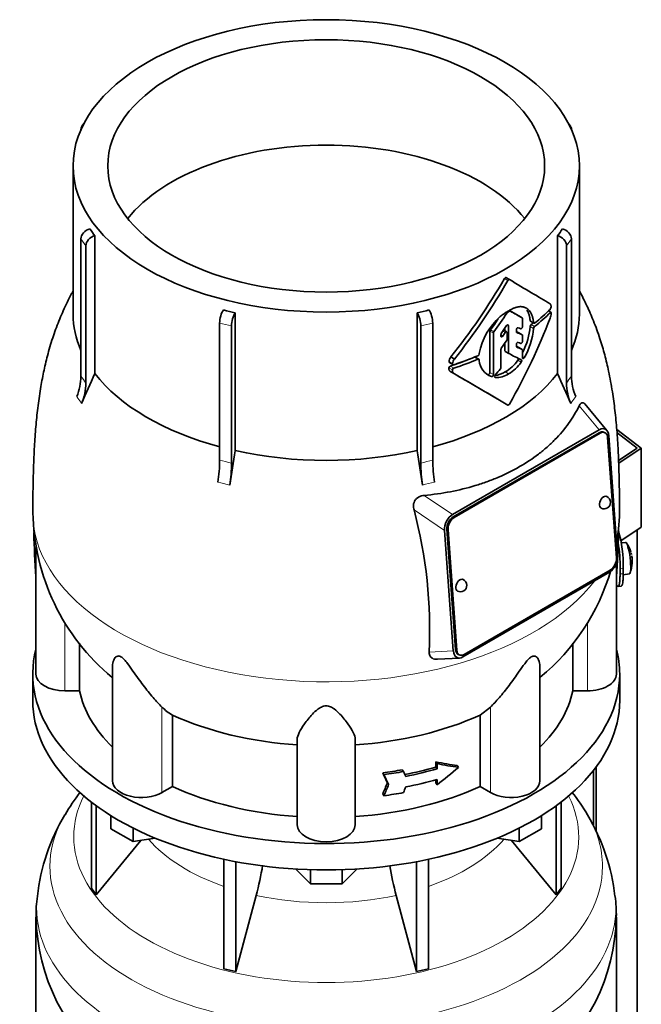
# Model space of a CAD drawing. Header units: millimetres. Extents: x 160 to 756, y -1613 to 1562.
# Tile 7 of 19: x 564 to 756, y -652 to -346. Entities that reach past the tile are written whole.
import ezdxf

# ---------------------------------------------------------------- set-up
doc = ezdxf.new("R2010")
doc.units = ezdxf.units.MM
for name, color, linetype in [('LOW_134-7', 7, 'Continuous'), ('M5X8_UNI7687', 7, 'Continuous'), ('VSI134_DIFFUSORE', 7, 'Continuous'), ('VSI134_TERMINALE', 7, 'Continuous'), ('VSI134_TESTATA', 7, 'Continuous')]:
    doc.layers.add(name, color=color, linetype=linetype)

# ---------------------------------------------------------------- blocks, each defined once
blk = doc.blocks.new('SE4')
at = {"layer": 'LOW_134-7', "color": 7, "linetype": 'Continuous', "lineweight": 35}
for p, q in [((755.04, -1346.01), (755.04, -504.68)), ((741.54, -579.19), (741.54, -596.52)), ((742.3, -578.2), (742.3, -598))]:
    blk.add_line(p, q, dxfattribs=at)
at = {"layer": 'M5X8_UNI7687', "color": 7, "linetype": 'Continuous', "lineweight": 35}
for p, q in [((751.43, -508.53), (750.13, -508.65)), ((750.7, -518.61), (752.63, -518.32))]:
    blk.add_line(p, q, dxfattribs=at)
for centre, radius, start, end in [((743.52, -514.47), 10, 16.6957, 35.0127), ((743.52, -514.47), 10, 12.7429, 13.5278), ((1119.62, -457.91), 370.34, 188.5064, 188.6141), ((743.52, -514.47), 10, 338.98, 357.2751)]:
    blk.add_arc(centre, radius, start, end, dxfattribs=at)
for centre, major_axis, ratio, start_param, end_param in [((752.03, -513.43), (0.6, -4.89), 0.169759, 0.004788, 3.136805), ((743.5, -514.38), (-9.78, -2.08), 0.810411, 3.163117, 3.206609), ((743.53, -514.59), (-9.94, -1.06), 0.589949, 3.053564, 3.168123), ((745.04, -512.47), (7.36, -5.62), 0.747167, 0.443437, 0.593129)]:
    blk.add_ellipse(centre, major_axis=major_axis, ratio=ratio, start_param=start_param, end_param=end_param, dxfattribs=at)
at = {"layer": 'VSI134_DIFFUSORE', "color": 7, "linetype": 'Continuous', "lineweight": 35}
for p, q in [((567.62, -549.38), (567.62, -557.55)), ((749.62, -557.55), (749.62, -549.38)), ((585.79, -589.05), (585.79, -615.73)), ((731.44, -589.05), (731.44, -615.73)), ((587.32, -590.2), (587.32, -617.86)), ((729.91, -590.2), (729.91, -617.86)), ((591.86, -597.31), (591.86, -593.25)), ((725.37, -597.31), (725.37, -593.25)), ((598.8, -601.32), (591.86, -597.31)), ((598.8, -601.32), (598.8, -597.14)), ((718.43, -601.32), (718.43, -597.14)), ((725.37, -597.31), (718.43, -601.32)), ((587.32, -617.86), (601.18, -600.95)), ((605.62, -600.26), (598.8, -601.32)), ((718.43, -601.32), (711.61, -600.26)), ((716.05, -600.95), (729.91, -617.86)), ((626.92, -606.8), (626.92, -640.73)), ((690.31, -606.8), (690.31, -640.73)), ((630.61, -607.54), (630.61, -641.61)), ((653.71, -614.45), (649.06, -609.8)), ((653.71, -614.45), (653.71, -610.01)), ((668.17, -609.8), (663.52, -614.45)), ((663.52, -614.45), (663.52, -610.01)), ((686.62, -607.54), (686.62, -641.61)), ((585.79, -615.73), (587.32, -617.86)), ((663.52, -614.45), (653.71, -614.45)), ((729.91, -617.86), (731.44, -615.73)), ((630.61, -641.61), (636.89, -617.99)), ((680.34, -617.99), (686.62, -641.61)), ((568.62, -624.72), (568.62, -667.78)), ((748.62, -667.78), (748.62, -624.72)), ((626.92, -640.73), (630.61, -641.61)), ((686.62, -641.61), (690.31, -640.73))]:
    blk.add_line(p, q, dxfattribs=at)
for centre, radius, start, end in [((637.81, -628.93), 70.11, 142.2528, 149.1389), ((680.03, -628.44), 69.34, 30.7091, 37.7936), ((630.79, -625.01), 62.09, 148.9355, 173.7506), ((686.2, -625.14), 62.35, 6.3335, 30.9918), ((547.05, -593.68), 93.08, 344.857, 350.7361), ((768.87, -593.88), 91.75, 189.3648, 195.2315), ((602.79, -623.56), 34.14, 171.0239, 181.9641), ((703.82, -623.88), 44.77, 358.9141, 7.1632), ((630.04, -623.5), 61.39, 181.1455, 231.992), ((687.3, -623.52), 61.29, 307.9527, 358.8753)]:
    blk.add_arc(centre, radius, start, end, dxfattribs=at)
for centre, major_axis, start_param, end_param in [((658.62, -549.38), (91, 0), 2.993207, 6.283185), ((658.62, -549.38), (91, 0), 0, 0.148386), ((658.62, -557.55), (-91, 0), 0, 3.141593)]:
    blk.add_ellipse(centre, major_axis=major_axis, ratio=0.57735, start_param=start_param, end_param=end_param, dxfattribs=at)
at = {"layer": 'VSI134_DIFFUSORE', "color": 4, "linetype": 'Continuous', "lineweight": 9}
for centre, major_axis, start_param, end_param in [((658.62, -599.81), (-78.3, 0), 0, 3.425204), ((658.62, -599.81), (-78.3, 0), 5.999574, 6.283185), ((658.62, -609), (85.67, 0), 2.812546, 6.283185), ((658.62, -609), (85.67, 0), 0, 0.328226), ((658.62, -584.69), (-61.63, 0), 0.463231, 1.030574), ((658.62, -584.69), (61.63, 0), 5.252612, 5.819954), ((658.62, -621.76), (-89.83, 0), 6.215712, 6.283185), ((658.62, -621.76), (-89.83, 0), 0, 3.20894), ((658.62, -584.69), (-61.63, 0), 1.210556, 1.931037)]:
    blk.add_ellipse(centre, major_axis=major_axis, ratio=0.57735, start_param=start_param, end_param=end_param, dxfattribs=at)
at = {"layer": 'VSI134_TERMINALE', "color": 7, "linetype": 'Continuous', "lineweight": 35}
for p, q in [((748.71, -473.49), (756.33, -479.33)), ((755.04, -479.3), (748.78, -474.5)), ((749.28, -483.13), (755.04, -479.3)), ((756.33, -479.33), (749.31, -483.99)), ((756.33, -503.82), (756.33, -479.33)), ((756.33, -503.82), (750.01, -508.02)), ((749.73, -518.34), (749.73, -516.7)), ((750.72, -518.26), (750.72, -516.62)), ((749.12, -522.17), (750.11, -522.09))]:
    blk.add_line(p, q, dxfattribs=at)
at = {"layer": 'VSI134_TERMINALE', "color": 4, "linetype": 'Continuous', "lineweight": 9}
for p, q in [((749.73, -516.7), (750.72, -516.62)), ((750.72, -518.26), (749.73, -518.34))]:
    blk.add_line(p, q, dxfattribs=at)
at = {"layer": 'VSI134_TERMINALE', "color": 7, "linetype": 'Continuous', "lineweight": 35}
for centre, radius, start, end in [((712.1, -515.49), 38.63, 358.3189, 16.0069), ((712.85, -515.35), 36.9, 357.8966, 10.5567)]:
    blk.add_arc(centre, radius, start, end, dxfattribs=at)
for points, knots in [([(748.62, -521.74), (748.68, -521.83), (748.74, -521.9), (748.9, -522.08), (748.99, -522.15), (749.17, -522.18), (749.25, -522.13), (749.39, -521.93), (749.45, -521.77), (749.53, -521.45), (749.55, -521.33), (749.59, -521.06), (749.63, -520.77), (749.66, -520.44), (749.68, -520.07), (749.69, -519.88), (749.72, -519.27), (749.73, -518.82), (749.73, -518.34)], [0.189779, 0.189779, 0.189779, 0.189779, 0.25, 0.25, 0.375, 0.375, 0.5, 0.5, 0.625, 0.625, 0.6875, 0.6875, 0.75, 0.8125, 0.8125, 0.875, 0.875, 1, 1, 1, 1]), ([(750.72, -518.26), (750.72, -518.74), (750.71, -519.18), (750.68, -519.79), (750.67, -519.98), (750.65, -520.35), (750.64, -520.52), (750.59, -520.99), (750.54, -521.26), (750.44, -521.68), (750.38, -521.85), (750.25, -522.03), (750.19, -522.08), (750.12, -522.09)], [0, 0, 0, 0, 0.125, 0.125, 0.1875, 0.1875, 0.25, 0.25, 0.375, 0.375, 0.5, 0.5, 0.6059848, 0.6059848, 0.6059848, 0.6059848])]:
    blk.add_open_spline(points, degree=3, knots=knots, dxfattribs=at)
at = {"layer": 'VSI134_TESTATA', "color": 7, "linetype": 'Continuous', "lineweight": 35}
for p, q in [((582.55, -380.58), (582.55, -380.59)), ((583.5, -378.64), (582.89, -379.49)), ((734.34, -379.49), (733.73, -378.64)), ((734.68, -380.59), (734.68, -380.58)), ((580.12, -391.8), (580.12, -437.8)), ((737.12, -437.8), (737.12, -391.8)), ((582.55, -457), (582.55, -414.46)), ((586.88, -413.47), (586.88, -456.21)), ((730.35, -456.21), (730.35, -413.47)), ((734.68, -414.46), (734.68, -457)), ((584.09, -416.59), (584.09, -459.14)), ((733.15, -459.14), (733.15, -416.59)), ((715.44, -427.06), (714.37, -426.45)), ((630.43, -437.37), (630.43, -480.11)), ((686.8, -480.11), (686.8, -437.37)), ((719.39, -438.92), (718.32, -438.31)), ((719.48, -441.64), (719.48, -439.15)), ((728.3, -437.17), (727.57, -436.75)), ((625.58, -483.09), (625.58, -440.55)), ((629.28, -441.43), (629.28, -483.98)), ((687.96, -483.98), (687.96, -441.43)), ((691.65, -440.55), (691.65, -483.09)), ((714.04, -442.07), (714.04, -442.96)), ((715.1, -449.73), (715.1, -441.32)), ((717.59, -443.21), (717.59, -442.64)), ((721.95, -439.99), (723.02, -440.61)), ((709.41, -443.03), (709.41, -455.89)), ((710.48, -456.5), (710.48, -443.64)), ((712.79, -444.56), (712.79, -444.14)), ((714.59, -443.28), (713.61, -442.72)), ((714.69, -445.62), (714.69, -443.51)), ((719.39, -444.16), (718.32, -443.55)), ((719.48, -446.2), (719.48, -444.38)), ((712.79, -454.27), (712.79, -448.74)), ((714.04, -446.75), (714.04, -449.12)), ((717.59, -447.75), (717.59, -447.18)), ((719.39, -448.74), (718.32, -448.12)), ((697.26, -451.05), (698.36, -451.69)), ((705.93, -451.73), (704.86, -451.11)), ((706.06, -449.95), (706.05, -450.13)), ((714.15, -449.35), (715.21, -449.96)), ((719.48, -451.34), (719.48, -448.96)), ((696.83, -452.79), (697.93, -453.43)), ((706.05, -451.95), (706.06, -452.13)), ((697.27, -455.67), (698.37, -456.3)), ((745.67, -473.83), (738.77, -465.62)), ((697.79, -499.89), (743.3, -473.62)), ((743.23, -474.53), (697.98, -500.66)), ((743.58, -474.7), (698.33, -500.83)), ((745.06, -474.54), (744.71, -474.37)), ((748.6, -513.37), (745.89, -476.02)), ((746.24, -475.46), (748.96, -512.8)), ((698.04, -542.2), (695.33, -504.85)), ((696.04, -504.43), (698.75, -541.78)), ((696.39, -504.6), (699.1, -541.95)), ((568.62, -510.15), (568.62, -549.38)), ((748.62, -549.38), (748.62, -515.05)), ((746.5, -517.76), (700.99, -544.04)), ((701.41, -543.27), (746.66, -517.15)), ((582.14, -554.58), (582.14, -539.8)), ((735.09, -539.79), (735.09, -554.58)), ((699.58, -543.27), (699.93, -543.44)), ((693.09, -544.77), (699.92, -544.39)), ((592.34, -546.95), (592.34, -582.45)), ((724.89, -582.45), (724.89, -546.93)), ((582.14, -554.58), (577.62, -554.58)), ((739.62, -554.58), (735.09, -554.58)), ((709.53, -559.62), (706.33, -562.08)), ((610.91, -584.28), (610.91, -562.08)), ((706.33, -562.08), (706.33, -584.28)), ((649.62, -596.15), (649.62, -569.64)), ((667.62, -596.15), (667.62, -569.64)), ((692.64, -578.24), (692.64, -576.61)), ((692.64, -576.61), (693.02, -577.14)), ((676.14, -580.02), (676.53, -580.56)), ((682.21, -579.05), (682.6, -579.58)), ((692.64, -578.24), (693.02, -578.78)), ((693.02, -577.14), (693.02, -578.78)), ((699.24, -577.76), (699.63, -578.3)), ((677.57, -583.08), (677.96, -583.62)), ((692.64, -583.14), (692.64, -582.15)), ((693.02, -582.04), (693.02, -583.68)), ((610.91, -584.28), (607.7, -586.13)), ((692.64, -583.14), (693.02, -583.68)), ((709.53, -586.13), (706.33, -584.28)), ((676.14, -586.55), (676.53, -587.09))]:
    blk.add_line(p, q, dxfattribs=at)
at = {"layer": 'VSI134_TESTATA', "color": 4, "linetype": 'Continuous', "lineweight": 9}
for p, q in [((584.09, -416.59), (582.55, -414.46)), ((734.68, -414.46), (733.15, -416.59)), ((714.93, -427.35), (713.87, -426.74)), ((714.64, -437.46), (714.34, -437.28)), ((715.73, -436.86), (715.38, -436.66)), ((719.39, -438.92), (718.32, -438.31)), ((728.12, -437.24), (727.46, -436.86)), ((629.28, -441.43), (625.58, -440.55)), ((691.65, -440.55), (687.96, -441.43)), ((710.62, -443.26), (709.55, -442.64)), ((714.75, -441.12), (715.1, -441.32)), ((722.93, -440.43), (721.86, -439.82)), ((722.93, -442.19), (721.86, -441.57)), ((723.23, -441.6), (722.16, -440.98)), ((710.48, -443.64), (709.41, -443.03)), ((712.79, -444.22), (713.38, -444.56)), ((714.11, -443.51), (713.37, -443.08)), ((719.37, -444.15), (718.31, -443.54)), ((719.37, -448.73), (718.31, -448.12)), ((705.64, -451.74), (704.58, -451.12)), ((715.1, -449.73), (714.04, -449.12)), ((719.48, -451), (720.01, -451.3)), ((697.76, -455.07), (696.66, -454.43)), ((697.8, -453.13), (696.7, -452.5)), ((698.21, -454.5), (697.11, -453.87)), ((718.04, -452.09), (719.1, -452.7)), ((708.79, -456.51), (709.86, -457.12)), ((709.41, -455.89), (710.48, -456.5)), ((710.89, -457.32), (711.02, -457.4)), ((714.12, -455.67), (715.18, -456.28)), ((581.63, -463.83), (581.25, -463.34)), ((581.63, -463.83), (582.79, -465.47)), ((734.82, -464.91), (735.98, -463.34)), ((734.82, -464.91), (734.45, -465.47)), ((737.07, -466.21), (743.3, -473.62)), ((743.58, -474.7), (743.23, -474.53)), ((625.96, -490.05), (625.04, -489.87)), ((625.96, -490.05), (628.74, -490.75)), ((689.41, -490.5), (688.5, -490.75)), ((689.41, -490.5), (692.19, -489.87)), ((697.79, -499.89), (688.98, -493.97)), ((695.33, -504.85), (685.85, -498.48)), ((698.33, -500.83), (697.98, -500.66)), ((696.39, -504.6), (696.04, -504.43)), ((568.55, -519.25), (568.62, -519.25)), ((748.62, -519.25), (748.68, -519.25)), ((577.62, -554.58), (577.62, -533.38)), ((739.62, -554.58), (739.62, -533.48)), ((690.53, -542.62), (698.04, -542.2)), ((699.1, -541.95), (698.75, -541.78)), ((607.7, -586.13), (607.7, -559.62)), ((709.53, -586.13), (709.53, -559.62))]:
    blk.add_line(p, q, dxfattribs=at)
at = {"layer": 'VSI134_TESTATA', "color": 7, "linetype": 'Continuous', "lineweight": 35}
for centre, radius, start, end in [((617.51, -389.88), 38.66, 213.7109, 217.6034), ((699.72, -389.88), 38.66, 322.3966, 326.2891), ((547.41, -330.87), 192.09, 321.2685, 330.0618), ((545.26, -329.65), 195.79, 321.4403, 330.0659), ((656, -322.3), 117.87, 255.627, 257.474), ((661.23, -322.3), 117.87, 282.526, 284.373), ((727.93, -434.72), 0.189, 48.4238, 58.9517), ((727.32, -435.51), 1.05, 319.4362, 2.2381), ((726.04, -453.78), 20.34, 131.4374, 169.1268), ((715.24, -437.84), 0.701, 121.3426, 147.4783), ((715.63, -437.09), 0.25, 66.4547, 125.8549), ((722.53, -437.03), 5.86, 340.0202, 355.9303), ((710.1, -443.06), 0.683, 142.6702, 177.4199), ((700.04, -439.6), 21.91, 333.0686, 354.8481), ((701.17, -440.22), 21.85, 329.5363, 354.8235), ((722.79, -441.66), 0.93, 132.5622, 174.2913), ((723.86, -442.28), 0.927, 132.3786, 174.2656), ((711.16, -443.67), 0.685, 142.728, 177.4247), ((713.5, -444.17), 0.71, 144.7473, 177.5843), ((713.95, -445.59), 0.742, 324.5379, 357.5626), ((713.5, -448.77), 0.719, 143.3889, 177.4377), ((699.43, -452.73), 2.74, 142.4032, 175.1746), ((700.56, -453.37), 2.77, 142.6885, 175.0994), ((705.35, -450.05), 0.701, 294.3064, 353.4391), ((697.31, -454.49), 0.65, 107.3621, 174.8958), ((698.41, -455.12), 0.652, 107.6582, 174.966), ((711.78, -451.72), 5.74, 184.0787, 250.4321), ((712.06, -454.24), 0.729, 320.6246, 357.2202), ((707.8, -444.82), 12.56, 300.2581, 324.6507), ((708.85, -445.41), 12.58, 300.2436, 324.5986), ((565.59, -456.82), 16.97, 337.4174, 359.3951), ((784.27, -549), 218.11, 154.8225, 157.4837), ((-424.97, -2399.91), 2244.89, 59.51557, 59.98785), ((-425.49, -2403.24), 2248.03, 59.51593, 60.00441), ((710.33, -449.82), 6.98, 274.5485, 302.9777), ((711.4, -450.49), 6.92, 266.8484, 303.1454), ((532.96, -549), 218.11, 22.5163, 25.1775), ((751.65, -456.82), 16.97, 180.6049, 202.5826), ((567.12, -458.96), 16.97, 337.4174, 359.3951), ((750.12, -458.96), 16.97, 180.6049, 202.5826), ((1256.95, -585.36), 635.3, 170.4635, 171.43609), ((60.28, -585.36), 635.3, 8.56391, 9.5365), ((578.46, -482.76), 47.12, 351.3197, 359.5934), ((582.16, -483.64), 47.12, 351.3197, 359.5934), ((735.08, -483.64), 47.12, 180.4066, 188.6803), ((738.77, -482.76), 47.12, 180.4066, 188.6803), ((744.77, -496.13), 2, 0, 64.5303), ((744.77, -496.13), 2, 244.5303, 0), ((635.02, -498.37), 67.34, 180.7286, 230.5766), ((545.8, -535.63), 144.9, 357.233, 14.8561), ((682.35, -498.35), 67.23, 350.3613, 359.2524), ((682.35, -498.35), 67.23, 309.3417, 343.6739), ((700.22, -521.85), 2, 244.5303, 0), ((700.22, -521.85), 2, 0, 64.5303), ((619.36, -547.79), 16.6, 225.4083, 239.3884)]:
    blk.add_arc(centre, radius, start, end, dxfattribs=at)
at = {"layer": 'VSI134_TESTATA', "color": 4, "linetype": 'Continuous', "lineweight": 9}
for centre, radius, start, end in [((553.77, -479.27), 36.39, 33.5892, 37.725), ((763.46, -479.27), 36.39, 142.275, 146.4108), ((616.81, -527.94), 45.69, 74.1676, 78.9335), ((700.42, -527.94), 45.69, 101.0665, 105.8324)]:
    blk.add_arc(centre, radius, start, end, dxfattribs=at)
at = {"layer": 'VSI134_TESTATA', "color": 7, "linetype": 'Continuous', "lineweight": 35}
for major_axis in [(78.5, 0), (67.74, 0)]:
    blk.add_ellipse((658.62, -391.8), major_axis=major_axis, ratio=0.57735, dxfattribs=at)
for centre, major_axis, ratio, start_param, end_param in [((585.33, -381.24), (2.44, -1.75), 0.754344, 2.912261, 3.637652), ((731.91, -381.24), (-2.44, -1.75), 0.754344, 2.645534, 3.370925), ((658.62, -424.46), (67.74, 0), 0.57735, 0.430765, 2.710827), ((585.33, -413.79), (-2.44, -1.75), 0.754344, 4.207836, 5.787126), ((731.91, -413.79), (-2.44, 1.75), 0.754344, 3.637652, 5.216942), ((586.86, -415.93), (2.44, 1.75), 0.754344, 1.066243, 2.645534), ((730.38, -415.93), (2.44, -1.75), 0.754344, 0.496059, 2.075349), ((658.62, -394.25), (80, -46.83), 0.005973, 0.523921, 0.784455), ((626.73, -438.95), (-0.7, -2.92), 0.31246, 3.786362, 5.365653), ((690.5, -438.95), (-0.7, 2.92), 0.31246, 4.059125, 5.638416), ((658.62, -413.33), (80, 0), 0.57735, -0.630598, -0.518021), ((658.62, -437.8), (78.5, 0), 0.57735, 3.141593, 3.391494), ((630.42, -439.83), (0.7, 2.92), 0.31246, 0.64477, 2.22406), ((686.81, -439.83), (0.7, -2.92), 0.31246, 0.917533, 2.496823), ((658.62, -403.98), (58.67, 82.76), 0.630164, 4.691898, 4.733091), ((658.62, -403.98), (-59.79, -84.34), 0.630164, 1.551795, 1.620079), ((658.62, -404.4), (80, 0), 0.57735, -0.790935, -0.780102), ((658.62, -403.89), (78.5, -44.84), 0.004672, -0.75927, -0.703933), ((658.62, -433.44), (56.38, 99), 0.573353, 4.713426, 4.974273), ((658.62, -403.89), (80, -45.69), 0.004672, -0.773039, -0.705414), ((658.62, -414.36), (80, -0.05), 0.576906, -0.63021, -0.517581), ((658.62, -437.8), (-78.5, 0), 0.57735, 2.891692, 3.141593), ((617.82, -384.1), (84.79, 108.49), 0.813815, 4.796406, 4.817449), ((615.74, -383.29), (124.46, -65.52), 0.055137, -0.576041, -0.56471), ((658.62, -414.36), (78.5, -0.05), 0.576906, -0.627228, -0.613459), ((623.19, -388.81), (86.01, 97.61), 0.811036, -1.433588, -1.423742), ((616.5, -385.39), (122.16, -64.34), 0.054855, -0.567828, -0.557381), ((615.68, -384.92), (124.51, -65.57), 0.054855, -0.582253, -0.558494), ((624.01, -392.45), (86.16, 95.92), 0.810489, -1.432045, -1.409969), ((614.71, -388.84), (124.01, -66.26), 0.046433, -0.567944, -0.557578), ((613.86, -388.35), (126.4, -67.54), 0.046433, -0.582298, -0.558682), ((614.26, -386.94), (125.98, -67.1), 0.048322, -0.576058, -0.564869), ((658.62, -414.37), (78.5, 0), 0.57735, -1.058237, -0.967486), ((658.62, -414.37), (80, 0), 0.57735, -1.052994, -0.942461), ((658.62, -413.32), (80, 0), 0.57735, -1.05245, -0.942461), ((658.62, -417.29), (79.99, -43.94), 0.021828, -0.772923, -0.700364), ((633.77, -404.36), (87.22, 75.16), 0.800393, -1.357861, -1.335212), ((658.62, -437.8), (-78.5, 0), 0.57735, 0.41818, 1.136418), ((658.62, -437.8), (78.5, 0), 0.57735, 5.146767, 5.865006), ((743.39, -477.33), (-1.7, -3.94), 0.585917, 2.297572, 3.808941), ((743.42, -477.08), (-1.29, -2.71), 0.625473, 3.141593, 3.879379), ((743.77, -477.24), (-1.29, -2.71), 0.625473, 2.308583, 3.879379), ((658.62, -437.8), (-78.5, 0), 0.57735, 1.203578, 1.938015), ((744.77, -496.13), (0.86, 1.81), 0.625473, 0, 3.141593), ((698.22, -503.41), (-1.52, -3.76), 0.658311, 3.841252, 5.352621), ((698.16, -503.2), (1.29, 2.71), 0.625473, 0.737787, 2.308583), ((698.51, -503.37), (1.29, 2.71), 0.625473, 0.737787, 2.308583), ((658.62, -545.02), (-27.25, 225.93), 0.384309, 1.348934, 1.410262), ((658.62, -545.02), (27.25, 225.93), 0.384309, -1.410262, -1.34909), ((746.07, -514.25), (1.52, 3.76), 0.658311, 3.841252, 5.35262), ((746.48, -514.6), (-1.29, -2.71), 0.625473, 0.737787, 2.308583), ((700.22, -521.85), (0.86, 1.81), 0.625473, 0, 3.141593), ((700.9, -540.33), (1.7, 3.94), 0.585917, 2.297573, 3.808941), ((700.87, -540.56), (1.29, 2.71), 0.625473, 2.308583, 3.141593), ((701.22, -540.73), (1.29, 2.71), 0.625473, 2.308583, 3.879379), ((577.62, -549.38), (9, 0), 0.57735, 3.141593, 4.712389), ((739.62, -549.38), (-9, 0), 0.57735, 1.570796, 3.141593), ((658.62, -549.38), (-77, 0), 0.57735, 0.117151, 0.534109), ((658.62, -549.38), (77, 0), 0.57735, 5.749077, 6.166034), ((658.62, -527.19), (-77, 0), 0.57735, 0.902549, 1.453645), ((658.62, -527.19), (77, 0), 0.57735, 4.82954, 5.380636), ((658.62, -534.55), (76.01, -35.64), 0.345529, -0.95251, -0.854431), ((658.62, -536.73), (77, 0), 0.57735, -1.341157, -1.259355), ((443.76, -265.11), (312, -556.34), 0.096151, 0.909542, 0.916225), ((658.62, -536.73), (78, 0), 0.57735, -1.339048, -1.258311), ((435.21, -239.34), (323.67, -577.15), 0.09615, 0.884303, 0.887521), ((658.62, -538.36), (77, 0), 0.57735, -1.249874, -1.113116), ((658.62, -538.36), (78, 0), 0.57735, -1.248952, -1.113951), ((658.62, -534.55), (77, -36.1), 0.345529, -0.953344, -0.85654), ((658.62, -545.44), (72.18, 51.03), 0.579238, 4.780548, 4.877352), ((601.34, -582.45), (9, 0), 0.57735, 3.141593, 5.497787), ((443.76, -216.66), (-52.46, -635.69), 0.491081, 0.99085, 0.997533), ((440.77, -260.96), (316.31, -564.02), 0.096151, 0.908896, 0.915487), ((658.62, -541.63), (78, 0), 0.57735, -1.248952, -1.113951), ((715.89, -582.45), (-9, 0), 0.57735, 0.785398, 3.141593), ((658.62, -549.38), (-77, 0), 0.57735, 0.902549, 1.453645), ((658.62, -549.38), (77, 0), 0.57735, 4.82954, 5.380636), ((440.78, -212.48), (-53.18, -644.47), 0.491081, 0.991587, 0.998179), ((658.62, -543.26), (78, 0), 0.57735, -1.339048, -1.258311), ((435.18, -217.92), (-54.41, -659.53), 0.49109, 1.019542, 1.02276), ((658.62, -596.15), (9, 0), 0.57735, 3.141593, 6.283185)]:
    blk.add_ellipse(centre, major_axis=major_axis, ratio=ratio, start_param=start_param, end_param=end_param, dxfattribs=at)
at = {"layer": 'VSI134_TESTATA', "color": 4, "linetype": 'Continuous', "lineweight": 9}
for start_param, end_param in [(0.00015, 2.726381), (2.988518, 3.141153)]:
    blk.add_ellipse((658.62, -499.24), major_axis=(-91, 0), ratio=0.57735, start_param=start_param, end_param=end_param, dxfattribs=at)
at = {"layer": 'VSI134_TESTATA', "color": 7, "linetype": 'Continuous', "lineweight": 35}
for points, knots in [([(713.87, -426.74), (713.94, -426.62), (714.03, -426.52), (714.22, -426.42), (714.31, -426.41), (714.37, -426.45)], [0, 0, 0, 0, 0.5, 0.5, 1, 1, 1, 1]), ([(715.44, -427.06), (715.37, -427.02), (715.28, -427.03), (715.09, -427.14), (715, -427.23), (714.93, -427.35)], [0, 0, 0, 0, 0.5, 0.5, 1, 1, 1, 1]), ([(580.11, -430.55), (579.97, -430.81), (579.23, -432.21), (577.69, -435.29), (575.66, -439.89), (573.72, -445.2), (572.17, -450.52), (570.94, -455.79), (569.94, -461.2), (569.14, -466.88), (568.54, -472.88), (568.11, -479.01), (567.86, -484.89), (567.73, -490.39), (567.66, -494.32), (567.62, -497.52), (567.62, -498.86), (567.62, -499.24)], [0.1160069, 0.1160069, 0.1160069, 0.1160069, 0.1268676, 0.1727829, 0.2391777, 0.3053641, 0.3742759, 0.4360993, 0.4993878, 0.573461, 0.646585, 0.725319, 0.8108116, 0.8767051, 0.9459959, 0.987028, 1, 1, 1, 1]), ([(749.61, -499.26), (749.61, -498.32), (749.61, -496.44), (749.55, -493.56), (749.49, -490.02), (749.39, -485.5), (749.16, -479.79), (748.78, -473.87), (748.19, -467.76), (747.38, -461.67), (746.33, -455.91), (745.03, -450.4), (743.49, -445.16), (741.64, -440.07), (739.48, -435.15), (737.95, -432.09), (737.14, -430.58), (737.12, -430.54)], [0, 0, 0, 0, 0.0323832, 0.0758832, 0.1177846, 0.1872598, 0.2579908, 0.3415238, 0.417442, 0.4888861, 0.5675834, 0.6293397, 0.6916111, 0.761731, 0.8223968, 0.8825097, 0.8841184, 0.8841184, 0.8841184, 0.8841184]), ([(719.53, -435.51), (719.48, -435.5), (719.39, -435.48), (719.23, -435.46), (719.08, -435.45), (718.92, -435.44), (718.77, -435.44), (718.61, -435.45), (718.46, -435.47), (718.31, -435.49), (718.15, -435.51), (718, -435.54), (717.85, -435.58), (717.7, -435.62), (717.55, -435.66), (717.41, -435.71), (717.26, -435.75), (717.12, -435.8), (716.98, -435.86), (716.85, -435.91), (716.59, -436.01), (716.22, -436.18), (715.72, -436.43), (715.21, -436.71), (714.68, -437.02), (714.16, -437.36), (713.63, -437.73), (713.1, -438.12), (712.75, -438.39), (712.57, -438.53)], [0, 0, 0, 0, 0.027225, 0.053963, 0.080229, 0.106036, 0.131393, 0.156305, 0.180776, 0.20481, 0.228406, 0.251563, 0.274281, 0.296556, 0.318385, 0.339764, 0.36069, 0.381158, 0.401163, 0.420702, 0.439769, 0.508178, 0.577363, 0.647201, 0.717542, 0.788205, 0.858988, 0.929667, 1, 1, 1, 1]), ([(722.93, -440.43), (722.92, -440.34), (722.9, -440.14), (722.86, -439.85), (722.82, -439.57), (722.76, -439.29), (722.7, -439.02), (722.64, -438.76), (722.51, -438.31), (722.28, -437.71), (721.91, -437.05), (721.45, -436.47), (721, -436.1), (720.58, -435.85), (720.25, -435.71), (719.91, -435.59), (719.66, -435.54), (719.53, -435.51)], [0, 0, 0, 0, 0.036046, 0.07226, 0.108651, 0.145226, 0.181995, 0.21897, 0.256164, 0.374824, 0.50166, 0.611779, 0.746751, 0.808863, 0.871706, 0.935274, 1, 1, 1, 1]), ([(720.87, -436.52), (721, -436.72), (721.24, -437.17), (721.48, -437.81), (721.63, -438.38), (721.73, -438.84), (721.81, -439.32), (721.84, -439.65), (721.86, -439.82)], [0.5179169, 0.5179169, 0.5179169, 0.5179169, 0.633698, 0.7533976, 0.8158474, 0.8777312, 0.9391014, 1, 1, 1, 1]), ([(728.05, -434.58), (728.07, -434.6), (728.1, -434.63), (728.14, -434.68), (728.18, -434.74), (728.22, -434.81), (728.25, -434.89), (728.28, -434.97), (728.3, -435.06), (728.33, -435.16), (728.34, -435.26), (728.36, -435.36), (728.37, -435.43), (728.37, -435.47)], [0, 0, 0, 0, 0.08878, 0.177923, 0.267524, 0.357639, 0.448281, 0.53943, 0.631034, 0.723011, 0.815254, 0.907634, 1, 1, 1, 1]), ([(728.38, -437.44), (728.39, -437.32), (728.36, -437.22), (728.27, -437.14), (728.19, -437.17), (728.12, -437.24)], [0, 0, 0, 0, 0.5, 0.5, 1, 1, 1, 1]), ([(714.52, -441.35), (714.57, -441.27), (714.63, -441.2), (714.77, -441.1), (714.84, -441.07), (714.96, -441.07), (715.01, -441.09), (715.08, -441.18), (715.1, -441.25), (715.1, -441.32)], [0, 0, 0, 0, 0.25, 0.25, 0.5, 0.5, 0.75, 0.75, 1, 1, 1, 1]), ([(717.59, -442.64), (717.59, -442.56), (717.6, -442.47), (717.67, -442.29), (717.73, -442.21), (717.84, -442.07), (717.91, -442.02), (718.04, -441.96), (718.09, -441.95), (718.14, -441.97)], [0, 0, 0, 0, 0.25, 0.25, 0.5, 0.5, 0.75, 0.75, 1, 1, 1, 1]), ([(718.94, -442.31), (718.99, -442.33), (719.05, -442.32), (719.17, -442.26), (719.23, -442.21), (719.35, -442.07), (719.4, -441.98), (719.46, -441.81), (719.48, -441.72), (719.48, -441.64)], [0, 0, 0, 0, 0.25, 0.25, 0.5, 0.5, 0.75, 0.75, 1, 1, 1, 1]), ([(722.93, -440.43), (722.94, -440.53), (722.98, -440.59), (723.09, -440.64), (723.16, -440.62), (723.23, -440.56)], [0, 0, 0, 0, 0.5, 0.5, 1, 1, 1, 1]), ([(713.38, -444.56), (713.33, -444.64), (713.26, -444.7), (713.13, -444.79), (713.05, -444.82), (712.93, -444.82), (712.88, -444.79), (712.81, -444.7), (712.79, -444.64), (712.79, -444.56)], [0, 0, 0, 0, 0.25, 0.25, 0.5, 0.5, 0.75, 0.75, 1, 1, 1, 1]), ([(714.69, -443.51), (714.69, -443.43), (714.67, -443.36), (714.6, -443.27), (714.55, -443.25), (714.43, -443.25), (714.36, -443.28), (714.22, -443.37), (714.16, -443.43), (714.11, -443.51)], [0, 0, 0, 0, 0.25, 0.25, 0.5, 0.5, 0.75, 0.75, 1, 1, 1, 1]), ([(717.59, -447.18), (717.59, -447.1), (717.6, -447.01), (717.67, -446.84), (717.73, -446.75), (717.84, -446.61), (717.91, -446.56), (718.04, -446.5), (718.1, -446.5), (718.15, -446.52)], [0, 0, 0, 0, 0.25, 0.25, 0.5, 0.5, 0.75, 0.75, 1, 1, 1, 1]), ([(718.94, -446.87), (718.98, -446.89), (719.04, -446.88), (719.17, -446.83), (719.23, -446.77), (719.35, -446.63), (719.4, -446.55), (719.46, -446.37), (719.48, -446.28), (719.48, -446.2)], [0, 0, 0, 0, 0.25, 0.25, 0.5, 0.5, 0.75, 0.75, 1, 1, 1, 1]), ([(704.57, -451.12), (704.67, -451.07), (704.77, -451.07), (704.85, -451.11), (704.85, -451.11), (704.86, -451.11)], [0, 0, 0, 0, 0.5, 0.5, 0.5191186, 0.5191186, 0.5191186, 0.5191186]), ([(706.05, -451.95), (706.04, -451.85), (706, -451.77), (705.85, -451.69), (705.74, -451.69), (705.64, -451.74)], [0, 0, 0, 0, 0.5, 0.5, 1, 1, 1, 1]), ([(718.04, -452.09), (718.13, -451.96), (718.19, -451.81), (718.21, -451.54), (718.17, -451.44), (718.1, -451.4)], [0, 0, 0, 0, 0.5, 0.5, 1, 1, 1, 1]), ([(720.01, -451.3), (719.96, -451.38), (719.9, -451.45), (719.78, -451.55), (719.72, -451.58), (719.61, -451.58), (719.56, -451.56), (719.5, -451.48), (719.48, -451.41), (719.48, -451.34)], [0, 0, 0, 0, 0.25, 0.25, 0.5, 0.5, 0.75, 0.75, 1, 1, 1, 1]), ([(696.66, -454.43), (696.66, -454.59), (696.67, -454.85), (696.76, -455.16), (696.89, -455.36), (697.07, -455.52), (697.2, -455.62), (697.27, -455.67)], [0, 0, 0, 0, 0.297831, 0.494663, 0.647573, 0.81148, 1, 1, 1, 1]), ([(696.83, -452.79), (696.83, -452.79), (696.82, -452.79), (696.73, -452.73), (696.69, -452.62), (696.7, -452.5)], [0.4706024, 0.4706024, 0.4706024, 0.4706024, 0.5, 0.5, 1, 1, 1, 1]), ([(697.8, -453.13), (697.79, -453.26), (697.83, -453.36), (698, -453.48), (698.13, -453.48), (698.25, -453.44)], [0, 0, 0, 0, 0.5, 0.5, 1, 1, 1, 1]), ([(719.16, -452.01), (719.24, -452.05), (719.27, -452.16), (719.25, -452.42), (719.19, -452.58), (719.1, -452.7)], [0, 0, 0, 0, 0.5, 0.5, 1, 1, 1, 1]), ([(698.37, -456.3), (698.27, -456.23), (698.08, -456.1), (697.87, -455.84), (697.78, -455.49), (697.77, -455.23), (697.76, -455.07)], [0, 0, 0, 0, 0.268166, 0.496148, 0.696011, 1, 1, 1, 1]), ([(708.79, -456.51), (708.85, -456.53), (708.92, -456.52), (709.06, -456.47), (709.13, -456.42), (709.26, -456.29), (709.32, -456.21), (709.39, -456.05), (709.41, -455.96), (709.41, -455.89)], [0, 0, 0, 0, 0.25, 0.25, 0.5, 0.5, 0.75, 0.75, 1, 1, 1, 1]), ([(710.48, -456.5), (710.48, -456.58), (710.46, -456.66), (710.38, -456.83), (710.33, -456.91), (710.2, -457.04), (710.13, -457.09), (709.98, -457.14), (709.92, -457.14), (709.86, -457.12)], [0, 0, 0, 0, 0.25, 0.25, 0.5, 0.5, 0.75, 0.75, 1, 1, 1, 1]), ([(711.02, -457.4), (710.91, -457.38), (710.83, -457.29), (710.82, -457.01), (710.89, -456.84), (711, -456.71)], [0, 0, 0, 0, 0.5, 0.5, 1, 1, 1, 1]), ([(688.98, -493.97), (691.77, -493.71), (694.49, -493.32), (699.76, -492.31), (702.32, -491.69), (706.05, -490.57), (707.27, -490.16), (709.08, -489.51), (709.67, -489.29), (710.86, -488.82), (711.45, -488.58), (714.34, -487.35), (716.53, -486.25), (720.67, -483.86), (722.62, -482.57), (725.36, -480.47), (726.24, -479.75), (727.95, -478.24), (728.77, -477.47), (731.11, -475.08), (732.52, -473.41), (735.02, -469.92), (736.12, -468.1), (737.07, -466.21)], [0, 0, 0, 0, 0.125, 0.125, 0.25, 0.25, 0.3125, 0.3125, 0.34375, 0.34375, 0.375, 0.375, 0.5, 0.5, 0.625, 0.625, 0.6875, 0.6875, 0.75, 0.75, 0.875, 0.875, 1, 1, 1, 1]), ([(714.93, -465.95), (715, -465.99), (715.09, -465.98), (715.28, -465.88), (715.37, -465.78), (715.44, -465.66)], [0, 0, 0, 0, 0.5, 0.5, 1, 1, 1, 1]), ([(737.07, -466.21), (737.16, -466.03), (737.25, -465.87), (737.45, -465.6), (737.56, -465.48), (737.78, -465.31), (737.9, -465.26), (738.15, -465.22), (738.27, -465.24), (738.46, -465.33), (738.52, -465.37), (738.64, -465.47), (738.7, -465.53), (738.76, -465.6), (738.76, -465.6), (738.76, -465.6)], [0, 0, 0, 0, 0.125, 0.125, 0.25, 0.25, 0.375, 0.375, 0.5, 0.5, 0.5625, 0.5625, 0.625, 0.625, 0.6251488, 0.6251488, 0.6251488, 0.6251488]), ([(685.85, -498.48), (685.78, -498.23), (685.72, -497.98), (685.66, -497.47), (685.65, -497.2), (685.7, -496.67), (685.75, -496.41), (685.94, -495.89), (686.06, -495.65), (686.3, -495.32), (686.39, -495.21), (686.57, -495.01), (686.67, -494.91), (686.88, -494.74), (687, -494.66), (687.22, -494.51), (687.34, -494.45), (687.7, -494.27), (687.95, -494.18), (688.47, -494.04), (688.72, -494), (688.98, -493.97)], [0, 0, 0, 0, 0.125, 0.125, 0.25, 0.25, 0.375, 0.375, 0.5, 0.5, 0.5625, 0.5625, 0.625, 0.625, 0.6875, 0.6875, 0.75, 0.75, 0.875, 0.875, 1, 1, 1, 1]), ([(693.08, -544.77), (692.88, -544.78), (692.68, -544.78), (692.26, -544.73), (692.04, -544.68), (691.63, -544.53), (691.44, -544.43), (691.11, -544.16), (690.97, -544.01), (690.74, -543.66), (690.66, -543.47), (690.55, -543.06), (690.53, -542.84), (690.53, -542.62)], [0.271361, 0.271361, 0.271361, 0.271361, 0.375, 0.375, 0.5, 0.5, 0.625, 0.625, 0.75, 0.75, 0.875, 0.875, 1, 1, 1, 1]), ([(607.7, -559.62), (606.85, -558.78), (605.9, -557.77), (603.93, -555.49), (602.9, -554.2), (600.83, -551.46), (599.8, -550), (598.16, -547.65), (597.6, -546.85), (596.68, -545.66), (596.37, -545.26), (595.67, -544.52), (595.29, -544.18), (594.57, -543.78), (594.26, -543.74), (593.77, -543.82), (593.58, -543.92), (593.1, -544.31), (592.88, -544.66), (592.45, -545.62), (592.34, -546.28), (592.34, -546.94)], [0, 0, 0, 0, 0.125, 0.125, 0.25, 0.25, 0.375, 0.375, 0.4375, 0.4375, 0.46875, 0.46875, 0.5, 0.5, 0.53125, 0.53125, 0.5625, 0.5625, 0.625, 0.625, 0.7274656, 0.7274656, 0.7274656, 0.7274656]), ([(724.89, -546.93), (724.9, -546.26), (724.78, -545.6), (724.33, -544.62), (724.11, -544.27), (723.6, -543.89), (723.4, -543.79), (722.89, -543.75), (722.57, -543.81), (721.84, -544.26), (721.47, -544.61), (720.78, -545.36), (720.47, -545.76), (719.57, -546.94), (719.01, -547.75), (717.39, -550.06), (716.36, -551.52), (714.29, -554.26), (713.28, -555.52), (711.33, -557.77), (710.37, -558.78), (709.53, -559.62)], [0.2711567, 0.2711567, 0.2711567, 0.2711567, 0.375, 0.375, 0.4375, 0.4375, 0.46875, 0.46875, 0.5, 0.5, 0.53125, 0.53125, 0.5625, 0.5625, 0.625, 0.625, 0.75, 0.75, 0.875, 0.875, 1, 1, 1, 1]), ([(667.62, -569.64), (667.62, -569), (667.38, -568.28), (666.59, -566.66), (666.03, -565.76), (664.65, -563.84), (663.85, -562.81), (662.33, -561.22), (661.78, -560.68), (660.78, -559.95), (660.41, -559.72), (659.56, -559.35), (659.06, -559.22), (658.04, -559.24), (657.56, -559.39), (656.72, -559.77), (656.37, -560.01), (655.38, -560.75), (654.84, -561.28), (653.35, -562.85), (652.55, -563.88), (651.18, -565.8), (650.63, -566.68), (649.85, -568.28), (649.62, -569.01), (649.62, -569.64)], [0, 0, 0, 0, 0.125, 0.125, 0.25, 0.25, 0.375, 0.375, 0.4375, 0.4375, 0.46875, 0.46875, 0.5, 0.5, 0.53125, 0.53125, 0.5625, 0.5625, 0.625, 0.625, 0.75, 0.75, 0.875, 0.875, 1, 1, 1, 1])]:
    blk.add_open_spline(points, degree=3, knots=knots, dxfattribs=at)
for points in [[(719.48, -439.15), (719.48, -439.04), (719.45, -438.96), (719.39, -438.92)], [(721.95, -439.99), (721.9, -439.96), (721.87, -439.9), (721.86, -439.82)], [(717.7, -443.45), (717.63, -443.42), (717.59, -443.33), (717.59, -443.21)], [(718.31, -443.54), (718.31, -443.54), (718.32, -443.54), (718.32, -443.55)], [(719.48, -444.38), (719.48, -444.27), (719.44, -444.18), (719.37, -444.15)], [(717.7, -447.98), (717.63, -447.95), (717.59, -447.87), (717.59, -447.75)], [(719.48, -448.96), (719.48, -448.85), (719.44, -448.76), (719.37, -448.73)], [(714.15, -449.35), (714.08, -449.32), (714.04, -449.23), (714.04, -449.12)], [(715.1, -449.73), (715.1, -449.84), (715.14, -449.93), (715.21, -449.97)]]:
    blk.add_open_spline(points, degree=3, dxfattribs=at)

msp = doc.modelspace()

# ---------------------------------------------------------------- block references
msp.add_blockref('SE4', (0, 0))

doc.saveas('drawing.dxf')
